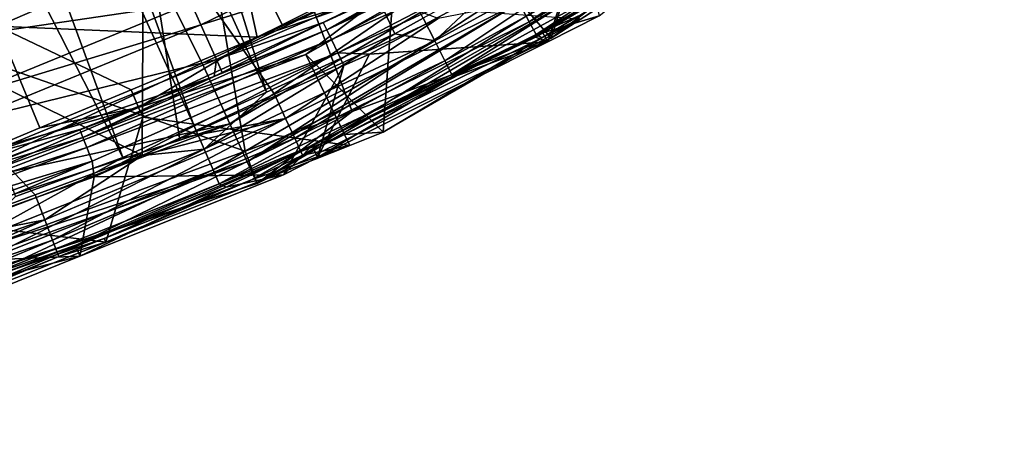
# Model space of a CAD drawing. Extents: x 512 to 878, y 536 to 1026.
# Tile 31 of 256: x 758 to 801, y 540 to 559. Entities that reach past the tile are written whole.
import ezdxf

# ---------------------------------------------------------------- set-up
doc = ezdxf.new("R2010")
doc.units = 0

msp = doc.modelspace()

# ---------------------------------------------------------------- linework, layer by layer
for points in [[(766.130676, 556.635803, 700.419495), (696.199646, 696.199585, 696.199646), (754.325928, 551.162842, 700.419495)], [(781.783325, 563.8927, 700.419495), (696.199646, 696.199585, 696.199646), (766.130676, 556.635803, 700.419495)], [(755.488586, 598.459412, 737.33606), (750.368225, 595.976074, 737.326294), (768.935425, 555.379822, 736.739868)], [(774.527832, 557.915649, 736.748291), (755.488586, 598.459412, 737.33606), (768.935425, 555.379822, 736.739868)], [(775.763367, 558.597107, 736.75061), (755.488586, 598.459412, 737.33606), (774.527832, 557.915649, 736.748291)], [(763.69519, 578.104248, 541.451904), (793.715393, 597.50824, 541.581177), (781.340637, 557.733948, 694.165405)], [(793.715393, 597.50824, 541.581177), (800.057678, 571.793518, 694.180542), (781.340637, 557.733948, 694.165405)], [(750.368225, 595.976074, 737.326294), (747.262329, 594.469727, 737.320374), (765.764099, 553.941895, 736.735046)], [(768.935425, 555.379822, 736.739868), (750.368225, 595.976074, 737.326294), (765.764099, 553.941895, 736.735046)], [(747.262329, 594.469727, 737.320374), (742.175049, 592.585571, 737.313293), (762.676392, 552.541809, 736.730408)], [(765.764099, 553.941895, 736.735046), (747.262329, 594.469727, 737.320374), (762.676392, 552.541809, 736.730408)], [(762.676392, 552.541809, 736.730408), (742.175049, 592.585571, 737.313293), (758.001709, 550.838135, 736.724792)], [(759.452087, 582.95575, 720.333191), (749.323059, 578.367493, 720.140381), (751.574768, 558.496399, 720.107544)], [(763.58075, 563.392212, 720.213501), (759.452087, 582.95575, 720.333191), (751.574768, 558.496399, 720.107544)], [(730.201843, 565.967834, 541.364319), (763.69519, 578.104248, 541.451904), (768.010315, 552.809692, 694.162109)], [(763.69519, 578.104248, 541.451904), (772.672058, 554.531799, 694.163269), (768.010315, 552.809692, 694.162109)], [(763.69519, 578.104248, 541.451904), (781.340637, 557.733948, 694.165405), (772.672058, 554.531799, 694.163269)], [(799.391907, 572.72522, 699.924866), (767.339478, 553.99823, 699.923218), (768.091492, 552.351562, 698.508972)], [(799.391907, 572.72522, 699.924866), (781.783325, 563.8927, 700.419495), (767.339478, 553.99823, 699.923218)], [(800.466553, 571.266602, 698.515625), (799.391907, 572.72522, 699.924866), (768.091492, 552.351562, 698.508972)], [(800.057678, 571.793518, 694.180542), (801.0849, 570.427246, 696.461243), (781.340637, 557.733948, 694.165405)], [(800.466553, 571.266602, 698.515625), (768.091492, 552.351562, 698.508972), (768.522766, 551.406982, 696.448181)], [(801.0849, 570.427246, 696.461243), (800.466553, 571.266602, 698.515625), (768.522766, 551.406982, 696.448181)], [(781.340637, 557.733948, 694.165405), (801.0849, 570.427246, 696.461243), (768.522766, 551.406982, 696.448181)], [(730.201843, 565.967834, 541.364319), (768.010315, 552.809692, 694.162109), (734.868835, 540.567261, 694.153992)], [(789.713806, 564.906006, 719.687683), (779.937744, 559.268127, 719.664307), (780.382507, 558.444092, 719.029724)], [(790.205933, 564.117188, 719.052246), (789.713806, 564.906006, 719.687683), (780.382507, 558.444092, 719.029724)], [(754.813904, 564.136902, 714.792053), (767.458557, 562.671631, 712.266968), (757.216187, 558.255005, 712.185242)], [(781.783325, 563.8927, 700.419495), (766.130676, 556.635803, 700.419495), (767.339478, 553.99823, 699.923218)], [(790.205933, 564.117188, 719.052246), (780.382507, 558.444092, 719.029724), (780.685242, 557.886047, 718.093506)], [(790.540405, 563.583435, 718.118774), (790.205933, 564.117188, 719.052246), (780.685242, 557.886047, 718.093506)], [(763.58075, 563.392212, 720.213501), (751.574768, 558.496399, 720.107544), (763.510437, 552.621582, 719.857666)], [(765.142212, 553.375122, 719.862366), (763.58075, 563.392212, 720.213501), (763.510437, 552.621582, 719.857666)], [(769.281982, 555.286865, 719.87439), (763.58075, 563.392212, 720.213501), (765.142212, 553.375122, 719.862366)], [(776.41217, 558.579712, 719.89502), (763.58075, 563.392212, 720.213501), (769.281982, 555.286865, 719.87439)], [(777.012207, 561.181885, 725.818726), (781.811157, 563.424805, 725.163696), (771.558655, 558.085938, 725.161438)], [(781.811157, 563.424805, 725.163696), (782.039429, 563.019165, 724.58783), (771.558655, 558.085938, 725.161438)], [(782.521545, 558.683838, 717.055054), (790.540405, 563.583435, 718.118774), (780.685242, 557.886047, 718.093506)], [(765.653564, 559.256775, 731.384277), (775.986877, 563.117126, 730.488281), (766.076904, 558.311829, 730.472107)], [(775.986877, 563.117126, 730.488281), (776.762268, 561.646179, 728.009888), (766.076904, 558.311829, 730.472107)], [(771.558655, 558.085938, 725.161438), (782.039429, 563.019165, 724.58783), (771.760071, 557.66626, 724.586792)], [(782.039429, 563.019165, 724.58783), (782.354309, 562.459595, 724.221191), (771.760071, 557.66626, 724.586792)], [(786.028931, 562.961426, 736.55957), (776.264893, 557.614746, 736.541687), (776.709106, 556.742615, 735.913391)], [(786.028931, 562.961426, 736.55957), (779.52655, 560.672791, 736.757568), (776.264893, 557.614746, 736.541687)], [(786.526306, 562.118408, 735.931274), (786.028931, 562.961426, 736.55957), (776.709106, 556.742615, 735.913391)], [(757.216187, 558.255005, 712.185242), (767.458557, 562.671631, 712.266968), (768.534363, 557.769287, 707.863953)], [(767.458557, 562.671631, 712.266968), (769.613464, 558.312439, 707.865234), (768.534363, 557.769287, 707.863953)], [(767.458557, 562.671631, 712.266968), (773.794983, 560.417175, 707.870422), (769.613464, 558.312439, 707.865234)], [(771.760071, 557.66626, 724.586792), (782.354309, 562.459595, 724.221191), (772.037598, 557.087952, 724.220947)], [(782.354309, 562.459595, 724.221191), (782.631226, 561.971313, 724.111328), (772.037598, 557.087952, 724.220947)], [(786.526306, 562.118408, 735.931274), (776.709106, 556.742615, 735.913391), (777.012146, 556.149353, 734.960083)], [(786.865662, 561.545044, 734.977966), (786.526306, 562.118408, 735.931274), (777.012146, 556.149353, 734.960083)], [(753.726501, 559.744507, 733.056885), (764.552612, 561.717651, 732.729248), (754.562195, 557.629272, 732.715637)], [(764.552612, 561.717651, 732.729248), (765.653564, 559.256775, 731.384277), (754.562195, 557.629272, 732.715637)], [(766.076904, 558.311829, 730.472107), (776.762268, 561.646179, 728.009888), (766.757935, 556.795044, 727.993652)], [(776.762268, 561.646179, 728.009888), (777.012207, 561.181885, 725.818726), (766.757935, 556.795044, 727.993652)], [(772.037598, 557.087952, 724.220947), (782.631226, 561.971313, 724.111328), (773.416504, 557.031921, 724.111328)], [(782.631226, 561.971313, 724.111328), (781.191101, 557.573608, 724.102661), (773.416504, 557.031921, 724.111328)], [(782.631226, 561.971313, 724.111328), (783.432861, 558.699768, 724.102478), (781.191101, 557.573608, 724.102661)], [(780.97937, 557.960083, 733.915527), (786.865662, 561.545044, 734.977966), (777.012146, 556.149353, 734.960083)], [(786.915588, 561.463318, 733.927307), (786.865662, 561.545044, 734.977966), (780.97937, 557.960083, 733.915527)], [(783.432861, 558.699768, 724.102478), (786.915588, 561.463318, 733.927307), (780.97937, 557.960083, 733.915527)], [(777.012207, 561.181885, 725.818726), (771.402039, 558.408569, 725.817139), (766.757935, 556.795044, 727.993652)], [(771.402039, 558.408569, 725.817139), (777.012207, 561.181885, 725.818726), (771.558655, 558.085938, 725.161438)], [(773.794983, 560.417175, 707.870422), (774.15863, 559.691711, 707.308289), (769.613464, 558.312439, 707.865234)], [(779.52655, 560.672791, 736.757568), (775.763367, 558.597107, 736.75061), (776.264893, 557.614746, 736.541687)], [(774.15863, 559.691711, 707.308289), (770.64801, 557.022827, 707.111328), (763.357178, 554.716248, 707.304871)], [(768.534363, 557.769287, 707.863953), (774.15863, 559.691711, 707.308289), (763.357178, 554.716248, 707.304871)], [(769.613464, 558.312439, 707.865234), (774.15863, 559.691711, 707.308289), (768.534363, 557.769287, 707.863953)], [(774.15863, 559.691711, 707.308289), (774.415833, 559.149109, 707.111328), (770.64801, 557.022827, 707.111328)], [(754.562195, 557.629272, 732.715637), (765.653564, 559.256775, 731.384277), (755.505188, 555.103699, 731.370483)], [(765.653564, 559.256775, 731.384277), (766.076904, 558.311829, 730.472107), (755.505188, 555.103699, 731.370483)], [(779.937744, 559.268127, 719.664307), (769.769531, 554.226135, 719.639771), (770.164185, 553.369568, 719.006042)], [(779.937744, 559.268127, 719.664307), (776.41217, 558.579712, 719.89502), (769.769531, 554.226135, 719.639771)], [(780.382507, 558.444092, 719.029724), (779.937744, 559.268127, 719.664307), (770.164185, 553.369568, 719.006042)], [(770.64801, 557.022827, 707.111328), (774.415833, 559.149109, 707.111328), (774.018799, 553.634155, 707.111328)], [(774.415833, 559.149109, 707.111328), (782.580322, 558.563965, 707.111328), (774.018799, 553.634155, 707.111328)], [(782.521545, 558.683838, 717.055054), (780.685242, 557.886047, 718.093506), (780.933289, 557.746033, 717.050293)], [(782.580322, 558.563965, 707.111328), (782.521545, 558.683838, 717.055054), (780.933289, 557.746033, 717.050293)], [(783.432861, 558.699768, 724.102478), (780.97937, 557.960083, 733.915527), (781.191101, 557.573608, 724.102661)], [(758.853149, 550.907166, 719.844543), (751.574768, 558.496399, 720.107544), (752.134216, 548.433838, 719.825623)], [(763.510437, 552.621582, 719.857666), (751.574768, 558.496399, 720.107544), (758.853149, 550.907166, 719.844543)], [(755.505188, 555.103699, 731.370483), (766.076904, 558.311829, 730.472107), (755.867798, 554.13385, 730.458313)], [(766.076904, 558.311829, 730.472107), (766.757935, 556.795044, 727.993652), (755.867798, 554.13385, 730.458313)], [(757.216187, 558.255005, 712.185242), (759.056641, 553.823547, 707.852539), (756.391479, 552.71405, 707.849304)], [(757.216187, 558.255005, 712.185242), (763.037048, 555.480713, 707.8573), (759.056641, 553.823547, 707.852539)], [(757.216187, 558.255005, 712.185242), (768.534363, 557.769287, 707.863953), (763.037048, 555.480713, 707.8573)], [(766.757935, 556.795044, 727.993652), (771.402039, 558.408569, 725.817139), (767.009583, 556.237305, 725.815918)], [(771.402039, 558.408569, 725.817139), (771.558655, 558.085938, 725.161438), (767.009583, 556.237305, 725.815918)], [(776.41217, 558.579712, 719.89502), (769.281982, 555.286865, 719.87439), (769.769531, 554.226135, 719.639771)], [(780.382507, 558.444092, 719.029724), (770.164185, 553.369568, 719.006042), (770.433228, 552.789124, 718.067078)], [(780.685242, 557.886047, 718.093506), (780.382507, 558.444092, 719.029724), (770.433228, 552.789124, 718.067078)], [(782.580322, 558.563965, 707.111328), (780.933289, 557.746033, 717.050293), (774.018799, 553.634155, 707.111328)], [(775.763367, 558.597107, 736.75061), (774.527832, 557.915649, 736.748291), (776.264893, 557.614746, 736.541687)], [(766.65564, 556.062378, 725.815857), (771.558655, 558.085938, 725.161438), (760.931396, 553.405579, 725.159485)], [(771.558655, 558.085938, 725.161438), (771.760071, 557.66626, 724.586792), (760.931396, 553.405579, 725.159485)], [(763.037048, 555.480713, 707.8573), (768.534363, 557.769287, 707.863953), (763.357178, 554.716248, 707.304871)], [(776.264893, 557.614746, 736.541687), (774.527832, 557.915649, 736.748291), (766.219421, 552.89447, 736.52594)], [(774.527832, 557.915649, 736.748291), (768.935425, 555.379822, 736.739868), (766.219421, 552.89447, 736.52594)], [(767.009583, 556.237305, 725.815918), (771.558655, 558.085938, 725.161438), (766.65564, 556.062378, 725.815857)], [(772.333618, 553.53717, 717.025635), (780.685242, 557.886047, 718.093506), (770.433228, 552.789124, 718.067078)], [(780.933289, 557.746033, 717.050293), (780.685242, 557.886047, 718.093506), (772.333618, 553.53717, 717.025635)], [(780.657837, 557.770325, 733.914917), (780.97937, 557.960083, 733.915527), (777.012146, 556.149353, 734.960083)], [(780.657837, 557.770325, 733.914917), (777.012146, 556.149353, 734.960083), (777.074402, 556.035522, 733.909119)], [(781.191101, 557.573608, 724.102661), (780.657837, 557.770325, 733.914917), (777.074402, 556.035522, 733.909119)], [(780.97937, 557.960083, 733.915527), (780.657837, 557.770325, 733.914917), (781.191101, 557.573608, 724.102661)], [(760.931396, 553.405579, 725.159485), (771.760071, 557.66626, 724.586792), (761.10498, 552.973572, 724.585876)], [(771.760071, 557.66626, 724.586792), (772.037598, 557.087952, 724.220947), (761.10498, 552.973572, 724.585876)], [(776.264893, 557.614746, 736.541687), (766.219421, 552.89447, 736.52594), (766.608887, 551.996643, 735.897644)], [(776.709106, 556.742615, 735.913391), (776.264893, 557.614746, 736.541687), (766.608887, 551.996643, 735.897644)], [(772.672058, 554.531799, 694.163269), (781.340637, 557.733948, 694.165405), (768.522766, 551.406982, 696.448181)], [(781.191101, 557.573608, 724.102661), (777.074402, 556.035522, 733.909119), (771.163635, 552.536438, 724.103638)], [(773.416504, 557.031921, 724.111328), (781.191101, 557.573608, 724.102661), (771.163635, 552.536438, 724.103638)], [(774.018799, 553.634155, 707.111328), (780.933289, 557.746033, 717.050293), (772.333618, 553.53717, 717.025635)], [(761.10498, 552.973572, 724.585876), (772.037598, 557.087952, 724.220947), (761.343872, 552.378845, 724.220764)], [(761.343872, 552.378845, 724.220764), (772.037598, 557.087952, 724.220947), (761.418335, 551.698486, 724.111328)], [(772.037598, 557.087952, 724.220947), (772.303284, 556.537109, 724.111328), (761.418335, 551.698486, 724.111328)], [(763.357178, 554.716248, 707.304871), (770.64801, 557.022827, 707.111328), (763.546997, 554.294617, 707.111328)], [(763.546997, 554.294617, 707.111328), (770.64801, 557.022827, 707.111328), (772.56842, 553.059753, 707.111328)], [(770.64801, 557.022827, 707.111328), (774.018799, 553.634155, 707.111328), (772.56842, 553.059753, 707.111328)], [(772.303284, 556.537109, 724.111328), (773.416504, 557.031921, 724.111328), (771.163635, 552.536438, 724.103638)], [(772.037598, 557.087952, 724.220947), (773.416504, 557.031921, 724.111328), (772.303284, 556.537109, 724.111328)], [(767.339478, 553.99823, 699.923218), (766.130676, 556.635803, 700.419495), (754.325928, 551.162842, 700.419495)], [(755.867798, 554.13385, 730.458313), (766.757935, 556.795044, 727.993652), (756.451111, 552.577026, 727.979675)], [(766.757935, 556.795044, 727.993652), (766.65564, 556.062378, 725.815857), (756.451111, 552.577026, 727.979675)], [(772.303284, 556.537109, 724.111328), (769.669617, 551.78595, 724.10376), (761.418335, 551.698486, 724.111328)], [(776.709106, 556.742615, 735.913391), (766.608887, 551.996643, 735.897644), (766.874634, 551.385803, 734.944397)], [(766.757935, 556.795044, 727.993652), (767.009583, 556.237305, 725.815918), (766.65564, 556.062378, 725.815857)], [(777.012146, 556.149353, 734.960083), (776.709106, 556.742615, 735.913391), (766.874634, 551.385803, 734.944397)], [(772.303284, 556.537109, 724.111328), (771.163635, 552.536438, 724.103638), (769.669617, 551.78595, 724.10376)], [(766.65564, 556.062378, 725.815857), (760.794495, 553.74884, 725.814575), (756.451111, 552.577026, 727.979675)], [(760.794495, 553.74884, 725.814575), (766.65564, 556.062378, 725.815857), (760.931396, 553.405579, 725.159485)], [(770.922852, 553.057556, 733.89917), (777.012146, 556.149353, 734.960083), (766.874634, 551.385803, 734.944397)], [(777.074402, 556.035522, 733.909119), (777.012146, 556.149353, 734.960083), (770.922852, 553.057556, 733.89917)], [(777.074402, 556.035522, 733.909119), (770.922852, 553.057556, 733.89917), (771.163635, 552.536438, 724.103638)], [(763.037048, 555.480713, 707.8573), (763.357178, 554.716248, 707.304871), (759.056641, 553.823547, 707.852539)], [(769.769531, 554.226135, 719.639771), (769.281982, 555.286865, 719.87439), (765.142212, 553.375122, 719.862366)], [(768.935425, 555.379822, 736.739868), (765.764099, 553.941895, 736.735046), (766.219421, 552.89447, 736.52594)], [(752.268311, 550.493958, 707.301575), (763.357178, 554.716248, 707.304871), (752.417297, 550.018555, 707.111328)], [(756.391479, 552.71405, 707.849304), (763.357178, 554.716248, 707.304871), (752.268311, 550.493958, 707.301575)], [(763.357178, 554.716248, 707.304871), (763.546997, 554.294617, 707.111328), (752.417297, 550.018555, 707.111328)], [(759.056641, 553.823547, 707.852539), (763.357178, 554.716248, 707.304871), (756.391479, 552.71405, 707.849304)], [(768.010315, 552.809692, 694.162109), (772.672058, 554.531799, 694.163269), (768.522766, 551.406982, 696.448181)], [(767.339478, 553.99823, 699.923218), (731.969849, 542.485962, 699.922668), (732.358704, 540.719788, 698.506653)], [(767.339478, 553.99823, 699.923218), (754.325928, 551.162842, 700.419495), (731.969849, 542.485962, 699.922668)], [(768.091492, 552.351562, 698.508972), (767.339478, 553.99823, 699.923218), (732.358704, 540.719788, 698.506653)], [(752.417297, 550.018555, 707.111328), (763.546997, 554.294617, 707.111328), (761.928284, 548.845947, 707.111328)], [(769.769531, 554.226135, 719.639771), (759.268677, 549.821838, 719.614563), (759.610718, 548.935913, 718.98175)], [(769.769531, 554.226135, 719.639771), (763.510437, 552.621582, 719.857666), (759.268677, 549.821838, 719.614563)], [(770.164185, 553.369568, 719.006042), (769.769531, 554.226135, 719.639771), (759.610718, 548.935913, 718.98175)], [(763.546997, 554.294617, 707.111328), (772.56842, 553.059753, 707.111328), (761.928284, 548.845947, 707.111328)], [(766.219421, 552.89447, 736.52594), (765.764099, 553.941895, 736.735046), (762.676392, 552.541809, 736.730408)], [(769.769531, 554.226135, 719.639771), (765.142212, 553.375122, 719.862366), (763.510437, 552.621582, 719.857666)], [(756.451111, 552.577026, 727.979675), (760.794495, 553.74884, 725.814575), (756.627563, 552.104126, 725.813721)], [(760.794495, 553.74884, 725.814575), (760.931396, 553.405579, 725.159485), (756.627563, 552.104126, 725.813721)], [(772.333618, 553.53717, 717.025635), (770.433228, 552.789124, 718.067078), (770.502136, 552.640808, 717.020386)], [(772.56842, 553.059753, 707.111328), (772.333618, 553.53717, 717.025635), (770.502136, 552.640808, 717.020386)], [(774.018799, 553.634155, 707.111328), (772.333618, 553.53717, 717.025635), (772.56842, 553.059753, 707.111328)], [(756.627563, 552.104126, 725.813721), (760.931396, 553.405579, 725.159485), (750.013367, 549.430298, 725.157837)], [(760.931396, 553.405579, 725.159485), (761.10498, 552.973572, 724.585876), (750.013367, 549.430298, 725.157837)], [(770.164185, 553.369568, 719.006042), (759.610718, 548.935913, 718.98175), (759.844177, 548.335022, 718.0401)], [(770.433228, 552.789124, 718.067078), (770.164185, 553.369568, 719.006042), (759.844177, 548.335022, 718.0401)], [(772.56842, 553.059753, 707.111328), (768.286133, 551.556213, 717.014038), (761.928284, 548.845947, 707.111328)], [(770.922852, 553.057556, 733.89917), (766.874634, 551.385803, 734.944397), (767.179016, 551.245117, 733.893066)], [(769.669617, 551.78595, 724.10376), (770.922852, 553.057556, 733.89917), (767.179016, 551.245117, 733.893066)], [(772.56842, 553.059753, 707.111328), (770.502136, 552.640808, 717.020386), (768.286133, 551.556213, 717.014038)], [(771.163635, 552.536438, 724.103638), (770.922852, 553.057556, 733.89917), (769.669617, 551.78595, 724.10376)], [(768.010315, 552.809692, 694.162109), (768.522766, 551.406982, 696.448181), (734.868835, 540.567261, 694.153992)], [(750.013367, 549.430298, 725.157837), (761.10498, 552.973572, 724.585876), (750.158081, 548.987793, 724.585083)], [(761.10498, 552.973572, 724.585876), (761.343872, 552.378845, 724.220764), (750.158081, 548.987793, 724.585083)], [(766.219421, 552.89447, 736.52594), (755.887817, 548.797363, 736.51239), (756.220764, 547.877136, 735.884094)], [(766.219421, 552.89447, 736.52594), (762.676392, 552.541809, 736.730408), (755.887817, 548.797363, 736.51239)], [(766.608887, 551.996643, 735.897644), (766.219421, 552.89447, 736.52594), (756.220764, 547.877136, 735.884094)], [(763.510437, 552.621582, 719.857666), (758.853149, 550.907166, 719.844543), (759.268677, 549.821838, 719.614563)], [(761.86438, 549.005432, 716.99646), (770.433228, 552.789124, 718.067078), (759.844177, 548.335022, 718.0401)], [(768.286133, 551.556213, 717.014038), (770.433228, 552.789124, 718.067078), (761.86438, 549.005432, 716.99646)], [(770.502136, 552.640808, 717.020386), (770.433228, 552.789124, 718.067078), (768.286133, 551.556213, 717.014038)], [(768.091492, 552.351562, 698.508972), (732.358704, 540.719788, 698.506653), (732.581543, 539.707825, 696.443726)], [(768.522766, 551.406982, 696.448181), (768.091492, 552.351562, 698.508972), (732.581543, 539.707825, 696.443726)], [(750.158081, 548.987793, 724.585083), (761.343872, 552.378845, 724.220764), (750.357239, 548.378967, 724.220581)], [(750.357239, 548.378967, 724.220581), (761.343872, 552.378845, 724.220764), (750.538147, 547.82019, 724.111328)], [(761.343872, 552.378845, 724.220764), (761.418335, 551.698486, 724.111328), (750.538147, 547.82019, 724.111328)], [(762.676392, 552.541809, 736.730408), (758.001709, 550.838135, 736.724792), (755.887817, 548.797363, 736.51239)], [(766.608887, 551.996643, 735.897644), (756.220764, 547.877136, 735.884094), (756.447937, 547.250916, 734.930847)], [(766.874634, 551.385803, 734.944397), (766.608887, 551.996643, 735.897644), (756.447937, 547.250916, 734.930847)], [(769.669617, 551.78595, 724.10376), (767.179016, 551.245117, 733.893066), (760.806335, 548.234924, 724.104797)], [(761.418335, 551.698486, 724.111328), (769.669617, 551.78595, 724.10376), (760.806335, 548.234924, 724.104797)], [(734.868835, 540.567261, 694.153992), (768.522766, 551.406982, 696.448181), (732.581543, 539.707825, 696.443726)], [(761.418335, 551.698486, 724.111328), (760.806335, 548.234924, 724.104797), (750.538147, 547.82019, 724.111328)], [(760.62207, 548.714294, 733.884644), (766.874634, 551.385803, 734.944397), (756.447937, 547.250916, 734.930847)], [(767.179016, 551.245117, 733.893066), (766.874634, 551.385803, 734.944397), (760.62207, 548.714294, 733.884644)], [(768.286133, 551.556213, 717.014038), (761.86438, 549.005432, 716.99646), (761.928284, 548.845947, 707.111328)], [(759.268677, 549.821838, 719.614563), (758.853149, 550.907166, 719.844543), (752.134216, 548.433838, 719.825623)], [(767.179016, 551.245117, 733.893066), (760.62207, 548.714294, 733.884644), (760.806335, 548.234924, 724.104797)], [(759.268677, 549.821838, 719.614563), (748.587036, 546.11554, 719.589233), (748.874451, 545.203674, 718.957397)], [(759.268677, 549.821838, 719.614563), (752.134216, 548.433838, 719.825623), (748.587036, 546.11554, 719.589233)], [(759.610718, 548.935913, 718.98175), (759.268677, 549.821838, 719.614563), (748.874451, 545.203674, 718.957397)], [(752.417297, 550.018555, 707.111328), (761.928284, 548.845947, 707.111328), (751.271362, 544.625488, 707.111328)], [(759.610718, 548.935913, 718.98175), (748.874451, 545.203674, 718.957397), (749.071045, 544.584778, 718.013123)], [(759.844177, 548.335022, 718.0401), (759.610718, 548.935913, 718.98175), (749.071045, 544.584778, 718.013123)], [(761.928284, 548.845947, 707.111328), (759.889526, 548.221008, 716.991089), (751.271362, 544.625488, 707.111328)], [(761.86438, 549.005432, 716.99646), (759.844177, 548.335022, 718.0401), (759.889526, 548.221008, 716.991089)], [(761.928284, 548.845947, 707.111328), (761.86438, 549.005432, 716.99646), (759.889526, 548.221008, 716.991089)], [(755.363342, 546.423096, 716.978699), (759.844177, 548.335022, 718.0401), (749.071045, 544.584778, 718.013123)], [(759.889526, 548.221008, 716.991089), (759.844177, 548.335022, 718.0401), (755.363342, 546.423096, 716.978699)], [(760.62207, 548.714294, 733.884644), (756.447937, 547.250916, 734.930847), (756.493591, 547.120789, 733.879333)], [(760.806335, 548.234924, 724.104797), (760.62207, 548.714294, 733.884644), (756.493591, 547.120789, 733.879333)], [(750.538147, 547.82019, 724.111328), (760.806335, 548.234924, 724.104797), (755.383728, 546.062378, 724.105408)], [(759.889526, 548.221008, 716.991089), (755.363342, 546.423096, 716.978699), (751.271362, 544.625488, 707.111328)], [(760.806335, 548.234924, 724.104797), (756.493591, 547.120789, 733.879333), (755.383728, 546.062378, 724.105408)]]:
    msp.add_3dface(points)

doc.saveas('drawing.dxf')
